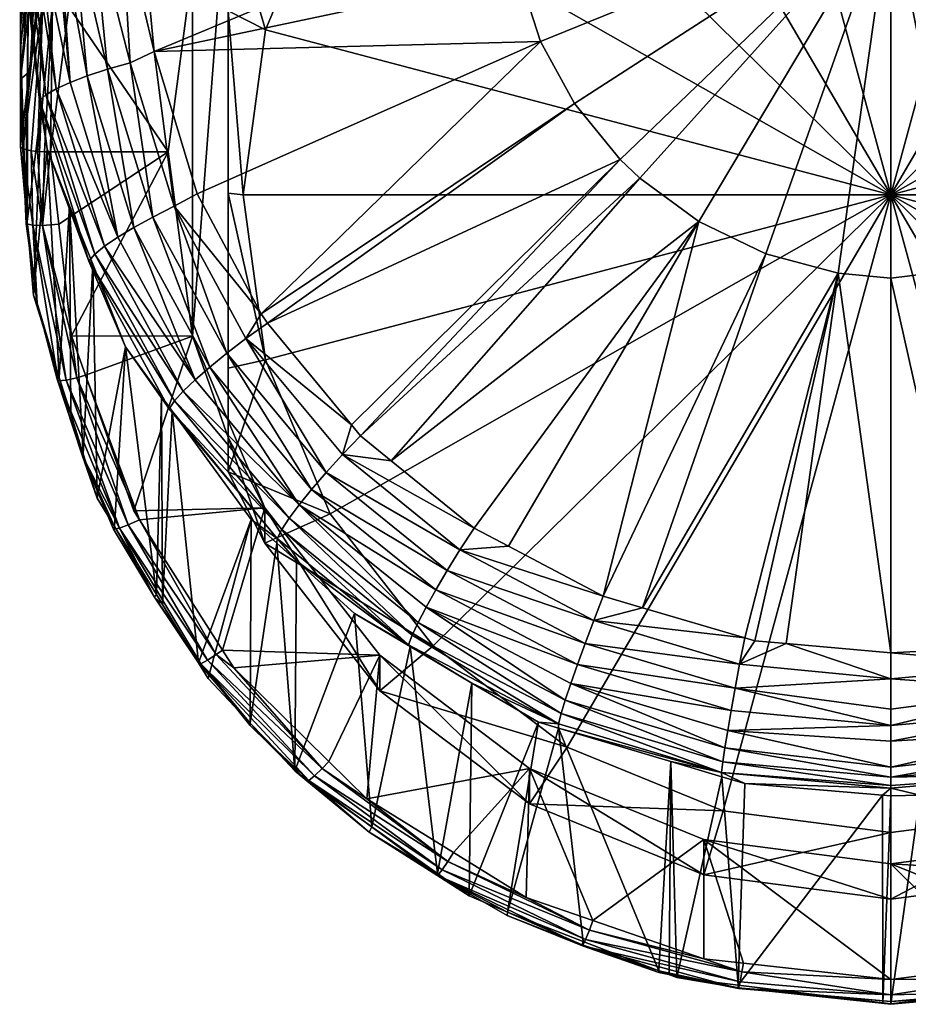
# Model space of a CAD drawing. Extents: x -0.025 to 0.025, y -0.222 to 0.027.
# Tile 1 of 144: x -0.014 to 0, y -0.222 to -0.206. Entities that reach past the tile are written whole.
import ezdxf

# ---------------------------------------------------------------- set-up
doc = ezdxf.new("R2010")
doc.units = 0
doc.layers.add('mesh', color=7, linetype='CONTINUOUS')

msp = doc.modelspace()

# ---------------------------------------------------------------- meshes
at = {"layer": 'mesh'}
mesh = msp.add_polyface(dxfattribs=at)
corners = [(-0.004649, -0.20416, 0.193037), (0, -0.18944, 0.190619), (0, -0.20413, 0.193209), (-0.006318, -0.204201, 0.192807), (-0.004649, -0.189471, 0.190447), (-0.002891, -0.194186, 0.167557), (-0.005629, -0.19492, 0.168051), (-0.005603, -0.195029, 0.167769), (-0.002913, -0.194097, 0.167719), (-0.002936, -0.193994, 0.167872), (-0.005657, -0.19479, 0.168319), (-0.005689, -0.194641, 0.168574), (-0.002961, -0.193879, 0.168012), (-0.005724, -0.194472, 0.168813), (-0.002987, -0.193752, 0.168141), (-0.005761, -0.194285, 0.169034), (0, -0.19651, 0.167319), (-0.002299, -0.194734, 0.167006), (-0.003106, -0.196913, 0.16739), (-0.001242, -0.194644, 0.16699), (-0.005639, -0.195738, 0.167183), (-0.006, -0.198093, 0.167598), (-0.003775, -0.195177, 0.167084), (-0.006, -0.19868, 0.164271), (-0.003106, -0.197499, 0.164063), (0, -0.197097, 0.163992), (0, -0.20904, 0.165365), (-0.002782, -0.198814, 0.163562), (-0.005375, -0.199871, 0.163748), (0, -0.198453, 0.163498), (-0.005193, -0.195037, 0.167507), (-0.003923, -0.194594, 0.167412), (-0.002867, -0.194288, 0.167406), (-0.000798, -0.194081, 0.167291), (-0.001281, -0.194136, 0.167305), (-0.002623, -0.194287, 0.167343), (-0.003241, -0.194356, 0.167361), (0, -0.193992, 0.167268), (-0.00383, -0.194995, 0.167059), (-0.001254, -0.194516, 0.166974), (0, -0.194539, 0.166971), (0, -0.194427, 0.166964), (0, -0.194317, 0.166982), (-0.001269, -0.194349, 0.167001), (-0.006269, -0.195936, 0.167226), (-0.003876, -0.194827, 0.167091), (0, -0.194085, 0.167129), (-0.001286, -0.194139, 0.16714), (0, -0.194213, 0.167024), (-0.002609, -0.194379, 0.16712), (-0.003914, -0.194678, 0.167182), (-0.005184, -0.195096, 0.167264)]
mesh.append_faces([[corners[k] for k in face] for face in [(0, 1, 2, 2), (3, 4, 0, 0), (5, 6, 7, 7), (8, 6, 5, 5), (9, 10, 8, 8), (9, 11, 10, 10), (12, 11, 9, 9), (12, 13, 11, 11), (14, 15, 13, 13), (10, 6, 8, 8), (16, 17, 18, 18), (16, 19, 17, 17), (18, 20, 21, 21), (18, 22, 20, 20), (17, 22, 18, 18), (23, 18, 21, 21), (24, 18, 23, 23), (24, 16, 18, 18), (25, 16, 24, 24), (26, 27, 28, 28), (26, 29, 27, 27), (28, 24, 23, 23), (27, 24, 28, 28), (27, 25, 24, 24), (29, 25, 27, 27), (7, 30, 31, 31), (32, 33, 5, 5), (32, 34, 33, 33), (32, 35, 34, 34), (32, 31, 36, 36), (32, 7, 31, 31), (5, 7, 32, 32), (33, 37, 5, 5), (20, 22, 38, 38), (17, 19, 39, 39), (40, 39, 19, 19), (39, 41, 42, 42), (38, 17, 39, 39), (22, 17, 38, 38), (43, 39, 42, 42), (38, 39, 43, 43), (44, 20, 38, 38), (38, 45, 44, 44), (43, 45, 38, 38), (33, 34, 37, 37), (34, 46, 37, 37), (47, 46, 34, 34), (43, 46, 47, 47), (43, 48, 46, 46), (42, 48, 43, 43), (49, 50, 45, 45), (49, 31, 50, 50), (35, 31, 49, 49), (35, 36, 31, 31), (32, 36, 35, 35), (43, 49, 45, 45), (47, 49, 43, 43), (47, 35, 49, 49), (34, 35, 47, 47), (50, 51, 45, 45), (50, 30, 51, 51), (31, 30, 50, 50)]])
mesh = msp.add_polyface(dxfattribs=at)
corners = [(0, -0.20413, 0.193209), (0.004645, -0.189482, 0.190385), (0.004648, -0.20416, 0.193037), (0.006318, -0.204201, 0.192807), (0.003106, -0.196913, 0.16739), (0.002299, -0.194734, 0.167006), (0, -0.19651, 0.167319), (0.002592, -0.194822, 0.167021), (0.006, -0.198093, 0.167598), (0.005195, -0.195604, 0.167159), (0.005724, -0.194472, 0.168813), (0.004445, -0.193811, 0.168672), (0.004376, -0.194129, 0.168352), (0.004262, -0.194583, 0.167548), (0.004314, -0.194389, 0.167974), (0.002913, -0.194097, 0.167719), (0.005603, -0.195029, 0.167769), (0.005657, -0.19479, 0.168319), (0.002961, -0.193879, 0.168012), (0.002618, -0.194708, 0.167008), (0, -0.197097, 0.163992), (0.003106, -0.197499, 0.164063), (0.006, -0.19868, 0.164271), (0, -0.20904, 0.165365), (0.005375, -0.199871, 0.163748), (0.002782, -0.198814, 0.163562), (0, -0.198453, 0.163498), (0, -0.194539, 0.166971), (-0.001242, -0.194644, 0.16699), (0, -0.194427, 0.166964), (-0.001254, -0.194516, 0.166974), (0.002855, -0.194328, 0.167352), (0.00165, -0.194085, 0.167293), (0.002686, -0.194294, 0.167344), (0.001445, -0.19407, 0.167298), (0.00538, -0.19507, 0.167516), (0.005569, -0.195142, 0.167531), (0.004107, -0.194581, 0.167414), (0.001468, -0.193919, 0.167565), (0.005242, -0.195477, 0.167144), (0.005639, -0.195738, 0.167183), (0.00265, -0.19454, 0.167037), (0, -0.194213, 0.167024), (0, -0.194317, 0.166982), (0, -0.194085, 0.167129), (0.005335, -0.195233, 0.167222), (0.00405, -0.194653, 0.167254), (0.005377, -0.195105, 0.167346), (0.001286, -0.194065, 0.167288), (0.002685, -0.19433, 0.167184), (0.001281, -0.194139, 0.16714), (0, -0.193992, 0.167268), (0.006577, -0.195712, 0.167381)]
mesh.append_faces([[corners[k] for k in face] for face in [(0, 1, 2, 2), (1, 3, 2, 2), (4, 5, 6, 6), (4, 7, 5, 5), (8, 7, 4, 4), (8, 9, 7, 7), (10, 11, 12, 12), (13, 14, 15, 15), (16, 14, 13, 13), (16, 17, 14, 14), (14, 18, 15, 15), (14, 12, 18, 18), (17, 12, 14, 14), (17, 10, 12, 12), (5, 7, 19, 19), (20, 4, 6, 6), (21, 4, 20, 20), (21, 8, 4, 4), (22, 8, 21, 21), (23, 24, 25, 25), (26, 21, 20, 20), (25, 21, 26, 26), (25, 22, 21, 21), (24, 22, 25, 25), (5, 27, 6, 6), (27, 28, 6, 6), (29, 30, 27, 27), (31, 32, 33, 33), (34, 32, 31, 31), (16, 35, 36, 36), (13, 35, 16, 16), (13, 37, 35, 35), (31, 37, 13, 13), (31, 38, 34, 34), (13, 15, 31, 31), (39, 9, 40, 40), (19, 41, 29, 29), (41, 42, 43, 43), (41, 44, 42, 42), (27, 19, 29, 29), (27, 5, 19, 19), (39, 7, 9, 9), (39, 19, 7, 7), (39, 41, 19, 19), (45, 41, 39, 39), (37, 31, 33, 33), (46, 45, 47, 47), (48, 32, 34, 34), (33, 32, 48, 48), (37, 47, 35, 35), (37, 46, 47, 47), (33, 46, 37, 37), (33, 49, 46, 46), (48, 49, 33, 33), (48, 50, 49, 49), (51, 44, 50, 50), (41, 43, 29, 29), (44, 49, 50, 50), (41, 49, 44, 44), (41, 46, 49, 49), (45, 46, 41, 41), (52, 47, 45, 45)]])
mesh = msp.add_polyface(dxfattribs=at)
corners = [(-0.01334, -0.207065, 0.191852), (-0.013625, -0.207174, 0.191558), (-0.013812, -0.204487, 0.191183), (-0.01445, -0.206504, 0.179738), (-0.014449, -0.205737, 0.176745), (-0.014448, -0.204007, 0.179481), (-0.014449, -0.206276, 0.175893), (-0.01445, -0.205658, 0.184539), (-0.014448, -0.203173, 0.1808), (-0.014447, -0.201426, 0.18248), (-0.014448, -0.20378, 0.17984), (-0.014447, -0.200048, 0.183805), (-0.01445, -0.205229, 0.186974), (-0.014447, -0.200441, 0.183427), (-0.014462, -0.200309, 0.187801), (-0.01445, -0.204782, 0.189509), (-0.014446, -0.198712, 0.184597), (-0.014323, -0.205785, 0.189685), (-0.014135, -0.203403, 0.174936), (-0.014113, -0.201769, 0.17747), (-0.01445, -0.207121, 0.173309), (-0.014163, -0.204692, 0.172152), (-0.014449, -0.206624, 0.174828), (-0.013405, -0.203224, 0.169006), (-0.013275, -0.202894, 0.168947), (-0.014008, -0.204744, 0.169276), (-0.014112, -0.205563, 0.169421), (-0.014135, -0.205749, 0.169454), (-0.013273, -0.201131, 0.173239), (-0.014399, -0.204706, 0.189942), (-0.014448, -0.200152, 0.188692), (-0.014273, -0.195373, 0.188716), (-0.014285, -0.204634, 0.19035), (-0.014382, -0.20468, 0.190091), (-0.014367, -0.195415, 0.188477), (-0.014127, -0.195307, 0.189089), (-0.014166, -0.204578, 0.19067), (-0.013871, -0.195245, 0.189442), (-0.013881, -0.204505, 0.191082), (-0.014135, -0.207475, 0.190431), (-0.013856, -0.207281, 0.191219), (-0.014028, -0.207382, 0.19084), (-0.013586, -0.204453, 0.191379), (-0.014293, -0.206995, 0.169675), (-0.013894, -0.204457, 0.169225), (-0.013522, -0.204947, 0.168807), (-0.013917, -0.205872, 0.169007), (-0.013646, -0.205922, 0.168978), (-0.013128, -0.203411, 0.168545), (-0.014079, -0.205825, 0.169108), (-0.013297, -0.203335, 0.168605), (-0.01395, -0.208324, 0.169402), (-0.014169, -0.208319, 0.169452), (-0.01416, -0.205765, 0.169351), (-0.013443, -0.203228, 0.168894), (-0.01389, -0.204488, 0.169036), (-0.013427, -0.203262, 0.168731), (-0.014408, -0.208274, 0.169707)]
mesh.append_faces([[corners[k] for k in face] for face in [(0, 1, 2, 2), (3, 4, 5, 5), (3, 6, 4, 4), (7, 8, 9, 9), (3, 8, 7, 7), (3, 10, 8, 8), (5, 10, 3, 3), (7, 11, 12, 12), (9, 13, 7, 7), (14, 15, 12, 12), (11, 16, 12, 12), (17, 12, 15, 15), (17, 7, 12, 12), (3, 7, 17, 17), (18, 4, 6, 6), (18, 5, 4, 4), (19, 5, 18, 18), (19, 10, 5, 5), (8, 10, 19, 19), (18, 20, 21, 21), (18, 22, 20, 20), (6, 22, 18, 18), (18, 23, 24, 24), (21, 25, 18, 18), (21, 26, 25, 25), (27, 26, 21, 21), (28, 18, 24, 24), (29, 15, 30, 30), (31, 32, 33, 33), (34, 33, 29, 29), (35, 36, 32, 32), (37, 38, 36, 36), (17, 29, 39, 39), (15, 29, 17, 17), (32, 36, 40, 40), (33, 32, 41, 41), (29, 33, 39, 39), (2, 42, 0, 0), (1, 38, 2, 2), (36, 38, 1, 1), (21, 43, 27, 27), (21, 20, 43, 43), (18, 44, 23, 23), (18, 25, 44, 44), (45, 46, 47, 47), (45, 48, 46, 46), (49, 46, 50, 50), (46, 51, 47, 47), (49, 52, 46, 46), (53, 26, 27, 27), (53, 25, 26, 26), (44, 25, 53, 53), (54, 23, 44, 44), (24, 23, 54, 54), (55, 56, 54, 54), (55, 49, 56, 56), (53, 49, 55, 55), (44, 55, 54, 54), (53, 55, 44, 44), (43, 53, 27, 27), (56, 49, 50, 50), (53, 57, 49, 49)]])
mesh = msp.add_polyface(dxfattribs=at)
corners = [(0.010682, -0.211463, 0.19307), (0.010253, -0.211157, 0.193144), (0.010587, -0.210666, 0.193061), (0.009391, -0.212422, 0.193361), (0.009063, -0.213393, 0.193399), (0.009182, -0.212607, 0.193392), (0.011115, -0.209892, 0.192928), (0.009775, -0.21423, 0.192782), (0.009571, -0.213974, 0.193047), (0.011281, -0.211937, 0.192697), (0.009332, -0.213694, 0.193255), (0.010999, -0.211707, 0.192915), (0.001214, -0.210272, 0.193953), (0, -0.20413, 0.193209), (0.002353, -0.209909, 0.193894), (0.003406, -0.209347, 0.193799), (0.004348, -0.208598, 0.19367), (0.00461, -0.208332, 0.193623), (0.00535, -0.207372, 0.193456), (0.0059, -0.206284, 0.193264), (0.006231, -0.205111, 0.193055), (0.011618, -0.208501, 0.192687), (0.01142, -0.209049, 0.192782), (0.006318, -0.204201, 0.192807), (0.01245, -0.20435, 0.191963), (0.012156, -0.207015, 0.19243), (0.012185, -0.206756, 0.192385), (0.012248, -0.206183, 0.192284), (0.004648, -0.20416, 0.193037), (0.010392, -0.203005, 0.165034), (0.011, -0.203622, 0.168471), (0.010392, -0.202419, 0.168361), (0.011, -0.204191, 0.165243), (0, -0.20904, 0.165365), (0.00931, -0.214333, 0.166298), (0.010384, -0.21178, 0.165848), (0.010384, -0.2063, 0.164882), (0.00931, -0.203746, 0.164432), (0.01075, -0.20904, 0.165365), (0.007601, -0.201554, 0.164045), (0.005375, -0.199871, 0.163748), (0.002782, -0.198814, 0.163562), (0, -0.198453, 0.163498), (0.011, -0.209014, 0.165507), (0.011, -0.211918, 0.166387), (0.011, -0.213637, 0.166909), (0.011, -0.205985, 0.165341), (0, -0.210426, 0.193973), (0, -0.216645, 0.194072), (-0.000875, -0.210338, 0.193964), (0.008626, -0.213099, 0.193476), (0.007108, -0.214443, 0.193704), (0.006846, -0.214579, 0.193726), (0.004681, -0.215701, 0.193915), (0.011591, -0.205269, 0.168863)]
mesh.append_faces([[corners[k] for k in face] for face in [(0, 1, 2, 2), (0, 3, 1, 1), (4, 3, 0, 0), (4, 5, 3, 3), (6, 0, 2, 2), (7, 8, 9, 9), (10, 0, 11, 11), (10, 4, 0, 0), (11, 9, 8, 8), (12, 13, 14, 14), (15, 13, 16, 16), (17, 13, 18, 18), (19, 13, 20, 20), (19, 21, 22, 22), (20, 23, 24, 24), (19, 25, 21, 21), (19, 26, 25, 25), (20, 26, 19, 19), (20, 27, 26, 26), (24, 27, 20, 20), (18, 2, 1, 1), (18, 6, 2, 2), (3, 18, 1, 1), (3, 17, 18, 18), (5, 17, 3, 3), (17, 16, 13, 13), (20, 28, 23, 23), (20, 13, 28, 28), (18, 22, 6, 6), (18, 19, 22, 22), (13, 19, 18, 18), (14, 13, 15, 15), (29, 30, 31, 31), (32, 30, 29, 29), (33, 34, 35, 35), (33, 36, 37, 37), (33, 38, 36, 36), (35, 38, 33, 33), (33, 39, 40, 40), (37, 39, 33, 33), (41, 42, 33, 33), (38, 43, 36, 36), (35, 44, 38, 38), (35, 45, 44, 44), (34, 45, 35, 35), (37, 29, 39, 39), (37, 32, 29, 29), (36, 32, 37, 37), (36, 46, 32, 32), (43, 46, 36, 36), (47, 48, 49, 49), (49, 13, 47, 47), (17, 50, 16, 16), (5, 50, 17, 17), (16, 51, 52, 52), (16, 50, 51, 51), (52, 53, 14, 14), (53, 12, 14, 14), (47, 13, 12, 12), (52, 15, 16, 16), (14, 15, 52, 52), (30, 54, 31, 31)]])
mesh = msp.add_polyface(dxfattribs=at)
corners = [(-0.009376, -0.213651, 0.193247), (-0.010707, -0.211426, 0.193063), (-0.009106, -0.213351, 0.193392), (-0.011026, -0.211669, 0.192908), (-0.009616, -0.21393, 0.193039), (-0.011308, -0.211898, 0.19269), (-0.009822, -0.214184, 0.192774), (-0.01155, -0.21211, 0.192417), (-0.011746, -0.212299, 0.192094), (-0.008956, -0.212858, 0.193435), (-0.008807, -0.21304, 0.193466), (-0.01035, -0.211168, 0.193147), (-0.011897, -0.20923, 0.192685), (-0.006178, -0.205376, 0.193102), (0, -0.20413, 0.193209), (-0.005814, -0.206492, 0.193301), (-0.004495, -0.208453, 0.193645), (-0.004168, -0.208764, 0.193698), (-0.003186, -0.209485, 0.193822), (-0.002074, -0.210019, 0.193912), (-0.000875, -0.210338, 0.193964), (-0.004126, -0.215894, 0.193948), (-0.008295, -0.213455, 0.193536), (-0.00525, -0.207526, 0.193483), (-0.004777, -0.215703, 0.193916), (-0.004649, -0.20416, 0.193037), (-0.006318, -0.204201, 0.192807), (-0.011, -0.203622, 0.168471), (-0.011, -0.204191, 0.165243), (-0.010392, -0.203005, 0.165034), (-0.010392, -0.202419, 0.168361), (0, -0.20904, 0.165365), (-0.010384, -0.21178, 0.165848), (-0.00931, -0.214333, 0.166298), (-0.01075, -0.20904, 0.165365), (-0.010384, -0.2063, 0.164882), (-0.007601, -0.216525, 0.166685), (-0.00931, -0.203746, 0.164432), (-0.007601, -0.201554, 0.164045), (-0.005375, -0.199871, 0.163748), (-0.011, -0.209014, 0.165507), (-0.011, -0.205985, 0.165341), (-0.008485, -0.200558, 0.164602), (-0.011, -0.211918, 0.166387), (-0.011, -0.213637, 0.166909), (-0.011, -0.213068, 0.170137), (-0.011518, -0.209021, 0.192778), (-0.010452, -0.211015, 0.193121), (-0.006916, -0.214573, 0.193725), (-0.01223, -0.206663, 0.192369), (-0.012453, -0.20435, 0.191962)]
mesh.append_faces([[corners[k] for k in face] for face in [(0, 1, 2, 2), (0, 3, 1, 1), (4, 3, 0, 0), (4, 5, 3, 3), (6, 7, 5, 5), (8, 7, 6, 6), (2, 9, 10, 10), (1, 9, 2, 2), (1, 11, 9, 9), (3, 12, 1, 1), (13, 14, 15, 15), (16, 14, 17, 17), (18, 17, 14, 14), (19, 14, 20, 20), (20, 21, 19, 19), (16, 9, 11, 11), (16, 10, 9, 9), (17, 10, 16, 16), (17, 22, 10, 10), (18, 22, 17, 17), (23, 16, 11, 11), (14, 16, 23, 23), (18, 19, 24, 24), (14, 19, 18, 18), (25, 13, 26, 26), (25, 14, 13, 13), (15, 14, 23, 23), (27, 28, 29, 29), (29, 30, 27, 27), (31, 32, 33, 33), (31, 34, 32, 32), (35, 34, 31, 31), (33, 36, 31, 31), (31, 37, 35, 35), (31, 38, 37, 37), (39, 38, 31, 31), (34, 40, 32, 32), (34, 41, 40, 40), (35, 41, 34, 34), (35, 28, 41, 41), (37, 28, 35, 35), (37, 29, 28, 28), (37, 42, 29, 29), (38, 42, 37, 37), (32, 43, 44, 44), (40, 43, 32, 32), (27, 41, 28, 28), (27, 40, 41, 41), (45, 40, 27, 27), (45, 43, 40, 40), (44, 43, 45, 45), (12, 46, 47, 47), (47, 11, 1, 1), (1, 12, 47, 47), (18, 48, 22, 22), (23, 11, 47, 47), (47, 46, 15, 15), (15, 49, 13, 13), (46, 49, 15, 15), (26, 49, 50, 50), (26, 13, 49, 49), (15, 23, 47, 47)]])
mesh = msp.add_polyface(dxfattribs=at)
corners = [(-0.011983, -0.212593, 0.191328), (-0.012108, -0.212385, 0.190846), (-0.012704, -0.211564, 0.190701), (-0.01193, -0.21263, 0.190889), (-0.01019, -0.214744, 0.191704), (-0.013315, -0.210139, 0.190898), (-0.013249, -0.21019, 0.19046), (-0.011892, -0.212461, 0.191729), (-0.010113, -0.214596, 0.1921), (-0.013214, -0.210025, 0.191303), (-0.011746, -0.212299, 0.192094), (-0.009988, -0.214408, 0.192459), (-0.013052, -0.209892, 0.191675), (-0.01155, -0.21211, 0.192417), (-0.014028, -0.207382, 0.19084), (-0.011026, -0.211669, 0.192908), (-0.012252, -0.209408, 0.192519), (-0.011897, -0.20923, 0.192685), (-0.011308, -0.211898, 0.19269), (-0.012566, -0.20958, 0.19229), (-0.012834, -0.209743, 0.192006), (-0.013856, -0.207281, 0.191219), (-0.012629, -0.206848, 0.192272), (-0.013006, -0.206955, 0.192093), (-0.01334, -0.207065, 0.191852), (-0.013625, -0.207174, 0.191558), (-0.013178, -0.214077, 0.170924), (-0.013408, -0.213339, 0.170794), (-0.012191, -0.215677, 0.171206), (-0.010392, -0.202419, 0.168361), (-0.012261, -0.201769, 0.168246), (-0.012941, -0.203483, 0.168549), (-0.013254, -0.204407, 0.191636), (-0.013586, -0.204453, 0.191379), (-0.012776, -0.204365, 0.191874), (-0.01223, -0.206663, 0.192369), (-0.012453, -0.20435, 0.191962), (-0.011518, -0.209021, 0.192778), (-0.01257, -0.214286, 0.170453), (-0.010392, -0.214236, 0.170445), (-0.011591, -0.211386, 0.169942), (-0.012, -0.208328, 0.169403), (-0.013646, -0.205922, 0.168978), (-0.01395, -0.208324, 0.169402), (-0.011591, -0.205269, 0.168863), (-0.013369, -0.212036, 0.170057), (-0.013601, -0.211381, 0.169941), (-0.013813, -0.209528, 0.169614), (-0.013522, -0.204947, 0.168807), (-0.01369, -0.212115, 0.170154), (-0.012659, -0.214519, 0.170532), (-0.013515, -0.212079, 0.170073), (-0.013128, -0.203411, 0.168545), (-0.011976, -0.2011, 0.168137), (-0.013297, -0.203335, 0.168605), (-0.013917, -0.205872, 0.169007), (-0.013275, -0.202894, 0.168947), (-0.013443, -0.203228, 0.168894), (-0.012916, -0.20199, 0.168787), (-0.013427, -0.203262, 0.168731), (-0.012937, -0.202018, 0.168598), (-0.011, -0.203622, 0.168471), (-0.011, -0.213068, 0.170137)]
mesh.append_faces([[corners[k] for k in face] for face in [(0, 1, 2, 2), (0, 3, 1, 1), (4, 3, 0, 0), (5, 2, 6, 6), (5, 0, 2, 2), (7, 0, 5, 5), (7, 8, 0, 0), (9, 7, 5, 5), (10, 7, 9, 9), (10, 11, 7, 7), (10, 12, 13, 13), (9, 12, 10, 10), (9, 14, 12, 12), (15, 16, 17, 17), (18, 16, 15, 15), (18, 19, 16, 16), (13, 19, 18, 18), (13, 20, 19, 19), (12, 20, 13, 13), (12, 21, 20, 20), (16, 22, 17, 17), (16, 23, 22, 22), (19, 23, 16, 16), (19, 24, 23, 23), (20, 24, 19, 19), (20, 25, 24, 24), (21, 25, 20, 20), (6, 26, 27, 27), (2, 26, 6, 6), (1, 28, 2, 2), (29, 30, 31, 31), (22, 23, 32, 32), (23, 33, 32, 32), (24, 33, 23, 23), (32, 34, 22, 22), (35, 34, 36, 36), (35, 22, 34, 34), (17, 35, 37, 37), (17, 22, 35, 35), (38, 39, 40, 40), (41, 42, 43, 43), (41, 44, 42, 42), (40, 45, 38, 38), (40, 46, 45, 45), (41, 46, 40, 40), (41, 47, 46, 46), (43, 47, 41, 41), (44, 48, 42, 42), (44, 31, 48, 48), (29, 31, 44, 44), (49, 50, 51, 51), (31, 52, 48, 48), (30, 52, 31, 31), (30, 53, 52, 52), (54, 55, 52, 52), (56, 57, 58, 58), (57, 59, 60, 60), (57, 60, 58, 58), (61, 29, 44, 44), (40, 44, 41, 41), (40, 61, 44, 44), (62, 61, 40, 40)]])
mesh = msp.add_polyface(dxfattribs=at)
corners = [(-0.013315, -0.210139, 0.190898), (-0.013249, -0.21019, 0.19046), (-0.013633, -0.209221, 0.190289), (-0.014008, -0.208275, 0.190123), (-0.014323, -0.205785, 0.189685), (-0.014135, -0.207475, 0.190431), (-0.0141, -0.20755, 0.189996), (-0.013214, -0.210025, 0.191303), (-0.014028, -0.207382, 0.19084), (-0.014382, -0.20468, 0.190091), (-0.013856, -0.207281, 0.191219), (-0.013052, -0.209892, 0.191675), (-0.01445, -0.207368, 0.174836), (-0.014449, -0.206276, 0.175893), (-0.01445, -0.206504, 0.179738), (-0.014449, -0.206624, 0.174828), (-0.01445, -0.207121, 0.173309), (-0.01436, -0.20925, 0.170073), (-0.014231, -0.210704, 0.17033), (-0.013804, -0.212071, 0.170571), (-0.013614, -0.21268, 0.170678), (-0.013408, -0.213339, 0.170794), (-0.01384, -0.212102, 0.170463), (-0.014285, -0.204634, 0.19035), (-0.014166, -0.204578, 0.19067), (-0.013625, -0.207174, 0.191558), (-0.01445, -0.208238, 0.169895), (-0.014339, -0.209489, 0.170115), (-0.014293, -0.206995, 0.169675), (-0.013601, -0.211381, 0.169941), (-0.013515, -0.212079, 0.170073), (-0.013369, -0.212036, 0.170057), (-0.014083, -0.209547, 0.169655), (-0.013813, -0.209528, 0.169614), (-0.01395, -0.208324, 0.169402), (-0.014051, -0.208326, 0.169413), (-0.014169, -0.208319, 0.169452), (-0.014272, -0.208307, 0.169518), (-0.014408, -0.208274, 0.169707), (-0.014246, -0.209542, 0.169764), (-0.01369, -0.212115, 0.170154), (-0.014355, -0.209523, 0.169926), (-0.014174, -0.210836, 0.170157), (-0.013825, -0.212128, 0.170297), (-0.013426, -0.213361, 0.170692), (-0.012806, -0.214572, 0.170651), (-0.013917, -0.205872, 0.169007), (-0.014079, -0.205825, 0.169108), (-0.01416, -0.205765, 0.169351)]
mesh.append_faces([[corners[k] for k in face] for face in [(0, 1, 2, 2), (3, 0, 2, 2), (4, 5, 6, 6), (5, 3, 6, 6), (5, 0, 3, 3), (7, 0, 5, 5), (5, 8, 7, 7), (5, 9, 8, 8), (8, 10, 11, 11), (12, 13, 14, 14), (12, 15, 13, 13), (16, 15, 12, 12), (14, 17, 12, 12), (4, 17, 14, 14), (3, 18, 6, 6), (3, 19, 18, 18), (2, 19, 3, 3), (2, 20, 19, 19), (2, 21, 20, 20), (1, 21, 2, 2), (22, 19, 20, 20), (8, 23, 10, 10), (10, 24, 25, 25), (12, 26, 16, 16), (17, 26, 12, 12), (4, 27, 17, 17), (6, 27, 4, 4), (6, 18, 27, 27), (16, 26, 28, 28), (29, 30, 31, 31), (29, 32, 30, 30), (33, 32, 29, 29), (33, 34, 32, 32), (32, 35, 36, 36), (34, 35, 32, 32), (32, 36, 37, 37), (37, 38, 39, 39), (26, 17, 27, 27), (39, 32, 37, 37), (39, 40, 32, 32), (40, 30, 32, 32), (41, 39, 38, 38), (42, 39, 41, 41), (42, 43, 39, 39), (44, 20, 21, 21), (22, 20, 44, 44), (42, 19, 22, 22), (42, 18, 19, 19), (27, 18, 42, 42), (43, 22, 44, 44), (42, 22, 43, 43), (41, 27, 42, 42), (38, 27, 41, 41), (38, 26, 27, 27), (43, 40, 39, 39), (43, 45, 40, 40), (46, 36, 35, 35), (35, 34, 46, 46), (37, 36, 47, 47), (48, 26, 38, 38), (28, 26, 48, 48), (47, 38, 37, 37)]])
mesh = msp.add_polyface(dxfattribs=at)
corners = [(-0.005074, -0.216487, 0.193728), (-0.004929, -0.216108, 0.193857), (-0.002512, -0.216831, 0.193979), (-0.007367, -0.215278, 0.193524), (-0.007155, -0.214933, 0.193659), (-0.004777, -0.215703, 0.193916), (-0.006345, -0.214874, 0.193776), (-0.002256, -0.216441, 0.194039), (-0.00174, -0.216487, 0.194047), (-0.002426, -0.216391, 0.194031), (-0.004126, -0.215894, 0.193948), (-0.002811, -0.218629, 0.192382), (-0.003655, -0.218447, 0.19191), (-0.005519, -0.217894, 0.191813), (-0.002806, -0.218699, 0.191954), (-0.002425, -0.218813, 0.191973), (-0.00279, -0.218453, 0.192768), (0, -0.218847, 0.192567), (-0.002709, -0.217931, 0.193415), (0, -0.218542, 0.193088), (-0.002755, -0.218218, 0.193115), (-0.005515, -0.217822, 0.192241), (-0.005852, -0.217795, 0.191796), (-0.006954, -0.217144, 0.191681), (-0.007945, -0.216349, 0.192404), (-0.005473, -0.217651, 0.19263), (-0.007847, -0.216139, 0.192758), (-0.005405, -0.217426, 0.192979), (-0.007716, -0.215887, 0.193067), (-0.005315, -0.217152, 0.193283), (-0.005204, -0.216837, 0.193534), (-0.002653, -0.2176, 0.193663), (-0.002587, -0.217231, 0.193853), (-0.007555, -0.215598, 0.193324), (-0.002074, -0.210019, 0.193912), (-0.000875, -0.210338, 0.193964), (0, -0.216645, 0.194072), (-0.003186, -0.209485, 0.193822), (-0.006, -0.219149, 0.16788), (-0.008485, -0.216684, 0.170876), (-0.006, -0.218562, 0.171207), (0, -0.20904, 0.165365), (-0.005375, -0.218208, 0.166982), (-0.002782, -0.219266, 0.167168), (-0.007601, -0.216525, 0.166685), (0, -0.219626, 0.167232), (-0.008485, -0.217271, 0.167549), (0, -0.217073, 0.194008), (0, -0.217578, 0.193854), (0, -0.217848, 0.19369), (0, -0.218109, 0.19353), (0, -0.21889, 0.192425), (0, -0.218708, 0.192805), (-0.006916, -0.214573, 0.193725), (-0.006998, -0.220676, 0.172088), (-0.006366, -0.220949, 0.172136)]
mesh.append_faces([[corners[k] for k in face] for face in [(0, 1, 2, 2), (3, 1, 0, 0), (4, 1, 3, 3), (4, 5, 1, 1), (6, 5, 4, 4), (2, 7, 8, 8), (2, 9, 7, 7), (1, 9, 2, 2), (1, 10, 9, 9), (5, 10, 1, 1), (11, 12, 13, 13), (11, 14, 12, 12), (15, 14, 11, 11), (16, 17, 11, 11), (18, 19, 20, 20), (21, 22, 23, 23), (24, 25, 21, 21), (26, 27, 25, 25), (28, 29, 27, 27), (30, 29, 28, 28), (30, 31, 29, 29), (32, 31, 30, 30), (21, 13, 22, 22), (21, 11, 13, 13), (25, 11, 21, 21), (25, 16, 11, 11), (27, 16, 25, 25), (27, 20, 16, 16), (29, 20, 27, 27), (29, 18, 20, 20), (31, 18, 29, 29), (0, 30, 33, 33), (0, 32, 30, 30), (2, 32, 0, 0), (34, 10, 5, 5), (35, 8, 7, 7), (35, 36, 8, 8), (35, 9, 10, 10), (7, 9, 35, 35), (37, 5, 6, 6), (38, 39, 40, 40), (41, 42, 43, 43), (41, 44, 42, 42), (43, 45, 41, 41), (42, 46, 38, 38), (47, 48, 32, 32), (49, 50, 18, 18), (8, 47, 2, 2), (36, 47, 8, 8), (51, 15, 11, 11), (11, 17, 51, 51), (16, 52, 17, 17), (20, 52, 16, 16), (20, 19, 52, 52), (18, 50, 19, 19), (31, 49, 18, 18), (32, 49, 31, 31), (48, 49, 32, 32), (2, 47, 32, 32), (37, 6, 53, 53), (22, 54, 23, 23), (13, 55, 22, 22)]])
mesh = msp.add_polyface(dxfattribs=at)
corners = [(0.005641, -0.221236, 0.172187), (0.005764, -0.217833, 0.191802), (0.006733, -0.217303, 0.191709), (0.002408, -0.216851, 0.193982), (0, -0.216645, 0.194072), (0.001377, -0.216569, 0.19406), (0.005421, -0.21786, 0.192248), (0.005426, -0.217941, 0.191821), (0.00341, -0.218585, 0.191934), (0.002695, -0.218652, 0.192386), (0.002698, -0.218732, 0.19196), (0.000485, -0.219007, 0.192007), (0.003109, -0.218681, 0.191951), (0.005379, -0.217689, 0.192637), (0.007875, -0.216395, 0.192413), (0.007778, -0.216185, 0.192766), (0.002641, -0.21824, 0.193119), (0.005313, -0.217463, 0.192986), (0.002674, -0.218475, 0.192772), (0.005224, -0.217189, 0.193289), (0.007648, -0.215932, 0.193074), (0.005115, -0.216873, 0.193541), (0.004987, -0.216522, 0.193734), (0.007488, -0.215641, 0.193332), (0.004844, -0.216141, 0.193863), (0.007302, -0.21532, 0.193531), (0.004374, -0.21586, 0.193942), (0.002479, -0.217251, 0.193857), (0.002542, -0.217621, 0.193667), (0.002597, -0.217953, 0.193419), (0, -0.218542, 0.193088), (0.006, -0.219149, 0.16788), (0.003106, -0.219743, 0.171416), (0.006, -0.218562, 0.171207), (0, -0.20904, 0.165365), (0.002782, -0.219266, 0.167168), (0.005375, -0.218208, 0.166982), (0, -0.219626, 0.167232), (0.007601, -0.216525, 0.166685), (0.00931, -0.214333, 0.166298), (0.003106, -0.220329, 0.168089), (0, -0.219015, 0.192008), (-0.000137, -0.219003, 0.192006), (0, -0.21889, 0.192425), (0, -0.218847, 0.192567), (0, -0.218708, 0.192805), (0, -0.218109, 0.19353), (0, -0.217848, 0.19369), (0, -0.217578, 0.193854), (0, -0.217073, 0.194008), (0.0024, -0.216327, 0.19402), (0.006846, -0.214579, 0.193726), (0.004681, -0.215701, 0.193915), (0.007091, -0.214974, 0.193667), (0.001214, -0.210272, 0.193953), (0, -0.210426, 0.193973)]
mesh.append_faces([[corners[k] for k in face] for face in [(0, 1, 2, 2), (3, 4, 5, 5), (6, 7, 8, 8), (6, 1, 7, 7), (6, 2, 1, 1), (9, 10, 11, 11), (12, 10, 9, 9), (9, 8, 12, 12), (9, 6, 8, 8), (13, 6, 9, 9), (13, 14, 6, 6), (15, 14, 13, 13), (16, 17, 18, 18), (19, 17, 16, 16), (19, 20, 17, 17), (21, 20, 19, 19), (22, 23, 21, 21), (24, 25, 22, 22), (24, 3, 26, 26), (22, 3, 24, 24), (22, 27, 3, 3), (21, 27, 22, 22), (21, 28, 27, 27), (19, 28, 21, 21), (19, 29, 28, 28), (16, 29, 19, 19), (16, 30, 29, 29), (13, 17, 15, 15), (13, 18, 17, 17), (9, 18, 13, 13), (31, 32, 33, 33), (34, 35, 36, 36), (34, 37, 35, 35), (34, 38, 39, 39), (36, 38, 34, 34), (35, 40, 36, 36), (41, 42, 43, 43), (11, 41, 43, 43), (9, 44, 45, 45), (9, 43, 44, 44), (30, 46, 29, 29), (46, 28, 29, 29), (47, 28, 46, 46), (47, 27, 28, 28), (48, 27, 47, 47), (49, 27, 48, 48), (49, 3, 27, 27), (3, 49, 4, 4), (3, 50, 26, 26), (5, 50, 3, 3), (51, 24, 52, 52), (9, 11, 43, 43), (16, 18, 45, 45), (51, 53, 24, 24), (24, 26, 52, 52), (45, 30, 16, 16), (9, 45, 18, 18), (26, 54, 52, 52), (54, 50, 5, 5), (26, 50, 54, 54), (55, 5, 4, 4), (55, 54, 5, 5)]])
mesh = msp.add_polyface(dxfattribs=at)
corners = [(-0.010113, -0.214596, 0.1921), (-0.01019, -0.214744, 0.191704), (-0.011983, -0.212593, 0.191328), (-0.010622, -0.21443, 0.191205), (-0.01193, -0.21263, 0.190889), (-0.010194, -0.21482, 0.191274), (-0.009988, -0.214408, 0.192459), (-0.011892, -0.212461, 0.191729), (-0.009822, -0.214184, 0.192774), (-0.011746, -0.212299, 0.192094), (-0.011308, -0.211898, 0.19269), (-0.009616, -0.21393, 0.193039), (-0.009106, -0.213351, 0.193392), (-0.008807, -0.21304, 0.193466), (-0.008295, -0.213455, 0.193536), (-0.007367, -0.215278, 0.193524), (-0.005074, -0.216487, 0.193728), (-0.007555, -0.215598, 0.193324), (-0.009866, -0.215118, 0.191326), (-0.008006, -0.21651, 0.192013), (-0.008906, -0.21599, 0.191479), (-0.009376, -0.213651, 0.193247), (-0.007155, -0.214933, 0.193659), (-0.007945, -0.216349, 0.192404), (-0.007847, -0.216139, 0.192758), (-0.007716, -0.215887, 0.193067), (-0.012108, -0.212385, 0.190846), (-0.01209, -0.215841, 0.171235), (-0.012191, -0.215677, 0.171206), (-0.010392, -0.214823, 0.167118), (-0.010392, -0.214236, 0.170445), (-0.008485, -0.217271, 0.167549), (-0.011, -0.213068, 0.170137), (-0.011, -0.213637, 0.166909), (-0.00931, -0.214333, 0.166298), (-0.007601, -0.216525, 0.166685), (-0.010384, -0.21178, 0.165848), (-0.006345, -0.214874, 0.193776), (-0.006916, -0.214573, 0.193725), (-0.012704, -0.211564, 0.190701), (-0.012889, -0.214546, 0.171007), (-0.013178, -0.214077, 0.170924), (-0.011494, -0.216808, 0.171406), (-0.010635, -0.217812, 0.171583), (-0.009892, -0.218604, 0.171722), (-0.012475, -0.214434, 0.170479), (-0.011096, -0.216597, 0.170861), (-0.01257, -0.214286, 0.170453), (-0.011199, -0.216669, 0.170882), (-0.013369, -0.212036, 0.170057), (-0.013515, -0.212079, 0.170073), (-0.012659, -0.214519, 0.170532), (-0.012806, -0.214572, 0.170651), (-0.01369, -0.212115, 0.170154), (-0.011345, -0.216764, 0.170974), (-0.013426, -0.213361, 0.170692), (-0.013408, -0.213339, 0.170794), (-0.013825, -0.212128, 0.170297), (-0.012225, -0.215717, 0.1711), (-0.011456, -0.216823, 0.171125), (-0.012904, -0.214592, 0.17082), (-0.011591, -0.211386, 0.169942)]
mesh.append_faces([[corners[k] for k in face] for face in [(0, 1, 2, 2), (1, 3, 4, 4), (5, 3, 1, 1), (6, 0, 7, 7), (8, 6, 9, 9), (8, 10, 11, 11), (12, 13, 14, 14), (15, 16, 17, 17), (18, 19, 20, 20), (11, 17, 8, 8), (11, 15, 17, 17), (21, 15, 11, 11), (21, 22, 15, 15), (12, 22, 21, 21), (1, 18, 5, 5), (1, 19, 18, 18), (0, 19, 1, 1), (0, 23, 19, 19), (6, 23, 0, 0), (6, 24, 23, 23), (8, 24, 6, 6), (8, 25, 24, 24), (17, 25, 8, 8), (26, 27, 28, 28), (4, 27, 26, 26), (29, 30, 31, 31), (29, 32, 30, 30), (33, 32, 29, 29), (34, 29, 35, 35), (34, 33, 29, 29), (36, 33, 34, 34), (37, 22, 38, 38), (12, 38, 22, 22), (14, 38, 12, 12), (39, 40, 41, 41), (39, 28, 40, 40), (4, 42, 27, 27), (3, 42, 4, 4), (5, 43, 3, 3), (18, 44, 5, 5), (30, 45, 46, 46), (47, 45, 30, 30), (48, 46, 45, 45), (49, 45, 47, 47), (49, 50, 45, 45), (51, 45, 50, 50), (51, 48, 45, 45), (52, 51, 53, 53), (52, 54, 51, 51), (54, 48, 51, 51), (41, 40, 55, 55), (55, 56, 41, 41), (57, 55, 52, 52), (40, 28, 58, 58), (52, 58, 59, 59), (52, 60, 58, 58), (55, 60, 52, 52), (28, 27, 58, 58), (60, 40, 58, 58), (55, 40, 60, 60), (59, 54, 52, 52), (32, 61, 30, 30)]])
mesh = msp.add_polyface(dxfattribs=at)
corners = [(-0.008006, -0.21651, 0.192013), (-0.00798, -0.216537, 0.191575), (-0.008906, -0.21599, 0.191479), (-0.006954, -0.217144, 0.191681), (-0.005515, -0.217822, 0.192241), (-0.007945, -0.216349, 0.192404), (-0.007847, -0.216139, 0.192758), (-0.005473, -0.217651, 0.19263), (-0.007716, -0.215887, 0.193067), (-0.005405, -0.217426, 0.192979), (-0.007555, -0.215598, 0.193324), (-0.005204, -0.216837, 0.193534), (-0.008618, -0.219531, 0.171886), (-0.007526, -0.220303, 0.172022), (-0.008699, -0.219067, 0.171296), (-0.008485, -0.216684, 0.170876), (-0.00933, -0.218446, 0.171187), (-0.006, -0.218562, 0.171207), (-0.007261, -0.219957, 0.171453), (-0.010908, -0.216891, 0.170913), (-0.011096, -0.216597, 0.170861), (-0.010392, -0.214236, 0.170445), (-0.008485, -0.217271, 0.167549), (-0.006, -0.219149, 0.16788), (-0.007601, -0.216525, 0.166685), (-0.005375, -0.218208, 0.166982), (-0.010392, -0.214823, 0.167118), (-0.010622, -0.21443, 0.191205), (-0.011333, -0.217069, 0.171452), (-0.011494, -0.216808, 0.171406), (-0.010635, -0.217812, 0.171583), (-0.010194, -0.21482, 0.191274), (-0.009892, -0.218604, 0.171722), (-0.009866, -0.215118, 0.191326), (-0.006998, -0.220676, 0.172088), (-0.007356, -0.220107, 0.171489), (-0.009443, -0.218562, 0.171216), (-0.006054, -0.220705, 0.171585), (-0.011199, -0.216669, 0.170882), (-0.011345, -0.216764, 0.170974), (-0.009566, -0.218682, 0.171312), (-0.007451, -0.220247, 0.171588), (-0.005005, -0.221247, 0.17169), (-0.009731, -0.218741, 0.171625), (-0.012225, -0.215717, 0.1711), (-0.01209, -0.215841, 0.171235), (-0.011456, -0.216823, 0.171125), (-0.010638, -0.217849, 0.171394), (-0.00966, -0.21876, 0.171466), (-0.008658, -0.219621, 0.171706), (-0.007525, -0.22034, 0.171745), (-0.007537, -0.220334, 0.171921), (-0.006366, -0.220949, 0.172136), (-0.00507, -0.221401, 0.171792)]
mesh.append_faces([[corners[k] for k in face] for face in [(0, 1, 2, 2), (0, 3, 1, 1), (0, 4, 3, 3), (5, 4, 0, 0), (6, 7, 5, 5), (8, 9, 6, 6), (10, 11, 8, 8), (1, 12, 2, 2), (1, 13, 12, 12), (3, 13, 1, 1), (14, 15, 16, 16), (14, 17, 15, 15), (18, 17, 14, 14), (15, 19, 16, 16), (15, 20, 19, 19), (21, 20, 15, 15), (22, 15, 23, 23), (22, 21, 15, 15), (24, 22, 25, 25), (24, 26, 22, 22), (27, 28, 29, 29), (27, 30, 28, 28), (31, 32, 30, 30), (2, 32, 33, 33), (2, 12, 32, 32), (3, 34, 13, 13), (35, 14, 36, 36), (35, 18, 14, 14), (37, 18, 35, 35), (38, 19, 20, 20), (36, 19, 38, 38), (36, 16, 19, 19), (14, 16, 36, 36), (39, 36, 38, 38), (40, 36, 39, 39), (40, 35, 36, 36), (41, 35, 40, 40), (41, 42, 35, 35), (30, 32, 43, 43), (29, 28, 30, 30), (44, 45, 29, 29), (46, 47, 48, 48), (48, 49, 50, 50), (48, 43, 49, 49), (47, 43, 48, 48), (12, 43, 32, 32), (12, 49, 43, 43), (13, 49, 12, 12), (13, 51, 49, 49), (34, 51, 13, 13), (34, 52, 51, 51), (50, 51, 52, 52), (49, 51, 50, 50), (47, 30, 43, 43), (46, 30, 47, 47), (46, 29, 30, 30), (44, 29, 46, 46), (46, 40, 39, 39), (48, 40, 46, 46), (48, 41, 40, 40), (50, 41, 48, 48), (50, 53, 41, 41)]])
mesh = msp.add_polyface(dxfattribs=at)
corners = [(0.001778, -0.222261, 0.172367), (0.000485, -0.219007, 0.192007), (0.002698, -0.218732, 0.19196), (-0.000135, -0.222455, 0.172401), (-0.000137, -0.219003, 0.192006), (0, -0.219015, 0.192008), (0.004384, -0.221706, 0.172269), (0.005426, -0.217941, 0.191821), (0.005641, -0.221236, 0.172187), (0.00341, -0.218585, 0.191934), (0.003418, -0.222067, 0.172333), (0.006733, -0.217303, 0.191709), (0.006764, -0.220816, 0.172112), (0.005764, -0.217833, 0.191802), (0.003106, -0.219743, 0.171416), (0.00361, -0.221598, 0.171743), (0.004235, -0.221343, 0.171698), (0, -0.220145, 0.171487), (0.001713, -0.221844, 0.171786), (0.006631, -0.220365, 0.171525), (0.006, -0.218562, 0.171207), (0.006975, -0.220225, 0.171501), (0.004394, -0.221749, 0.172167), (0.003106, -0.220329, 0.168089), (0.006, -0.219149, 0.16788), (0, -0.220732, 0.16816), (0.005375, -0.218208, 0.166982), (0.002782, -0.219266, 0.167168), (0, -0.219626, 0.167232), (0.003112, -0.222104, 0.17234), (0.003109, -0.218681, 0.191951), (0, -0.222471, 0.172404), (0, -0.222066, 0.171825), (0.004291, -0.221493, 0.171733), (0.006692, -0.220484, 0.171555), (0.00174, -0.222048, 0.171831), (0, -0.22232, 0.171957), (0.004347, -0.221651, 0.171836), (0.006779, -0.220629, 0.171655), (0.001772, -0.222277, 0.172009), (0.001782, -0.222313, 0.172265), (0, -0.222477, 0.172275), (0, -0.222433, 0.172116), (0.00439, -0.221758, 0.171995), (0.003108, -0.222132, 0.172149), (0.005661, -0.221326, 0.172007), (0.006846, -0.220726, 0.171813), (0.006831, -0.220767, 0.171982)]
mesh.append_faces([[corners[k] for k in face] for face in [(0, 1, 2, 2), (3, 4, 5, 5), (6, 7, 8, 8), (6, 9, 7, 7), (10, 9, 6, 6), (8, 11, 12, 12), (7, 13, 8, 8), (14, 15, 16, 16), (17, 15, 14, 14), (17, 18, 15, 15), (19, 14, 16, 16), (19, 20, 14, 14), (21, 20, 19, 19), (8, 22, 6, 6), (22, 10, 6, 6), (23, 14, 24, 24), (23, 17, 14, 14), (25, 17, 23, 23), (26, 23, 24, 24), (27, 25, 23, 23), (28, 25, 27, 27), (29, 30, 9, 9), (29, 2, 30, 30), (0, 2, 29, 29), (31, 1, 0, 0), (31, 5, 1, 1), (3, 5, 31, 31), (10, 29, 9, 9), (32, 18, 17, 17), (19, 33, 34, 34), (16, 33, 19, 19), (15, 33, 16, 16), (15, 35, 33, 33), (18, 35, 15, 15), (18, 32, 35, 35), (32, 36, 35, 35), (34, 37, 38, 38), (33, 37, 34, 34), (33, 39, 37, 37), (35, 39, 33, 33), (35, 36, 39, 39), (40, 31, 0, 0), (41, 31, 40, 40), (40, 42, 41, 41), (29, 40, 0, 0), (43, 39, 44, 44), (43, 45, 46, 46), (8, 45, 22, 22), (12, 45, 8, 8), (12, 47, 45, 45), (45, 47, 46, 46), (43, 22, 45, 45), (44, 22, 43, 43), (22, 29, 10, 10), (44, 29, 22, 22), (44, 40, 29, 29), (39, 40, 44, 44), (39, 42, 40, 40), (38, 43, 46, 46), (37, 43, 38, 38), (37, 39, 43, 43), (36, 42, 39, 39)]])
mesh = msp.add_polyface(dxfattribs=at)
corners = [(-0.003556, -0.222032, 0.172327), (-0.002806, -0.218699, 0.191954), (-0.002533, -0.222159, 0.172349), (-0.003655, -0.218447, 0.19191), (-0.003679, -0.221985, 0.172319), (-0.000137, -0.219003, 0.192006), (-0.000135, -0.222455, 0.172401), (-0.002425, -0.218813, 0.191973), (-0.003106, -0.219743, 0.171416), (-0.003105, -0.221721, 0.171764), (-0.002449, -0.221794, 0.171777), (-0.004945, -0.221087, 0.171653), (-0.006, -0.218562, 0.171207), (-0.006054, -0.220705, 0.171585), (-0.007261, -0.219957, 0.171453), (0, -0.220732, 0.16816), (0, -0.220145, 0.171487), (-0.003106, -0.220329, 0.168089), (-0.006, -0.219149, 0.16788), (0, -0.219626, 0.167232), (-0.002782, -0.219266, 0.167168), (-0.005375, -0.218208, 0.166982), (0, -0.21889, 0.192425), (-0.005519, -0.217894, 0.191813), (-0.003851, -0.221919, 0.172307), (-0.005852, -0.217795, 0.191796), (-0.006366, -0.220949, 0.172136), (-0.006998, -0.220676, 0.172088), (-0.00511, -0.221433, 0.172221), (0, -0.222066, 0.171825), (-0.002472, -0.221939, 0.171812), (-0.005005, -0.221247, 0.17169), (-0.007356, -0.220107, 0.171489), (0, -0.22232, 0.171957), (-0.00507, -0.221401, 0.171792), (-0.007451, -0.220247, 0.171588), (-0.002504, -0.222102, 0.171915), (-0.007525, -0.22034, 0.171745), (-0.006371, -0.221004, 0.17195), (-0.00512, -0.221506, 0.17195), (-0.002534, -0.222203, 0.172247), (-0.005125, -0.221491, 0.172117), (-0.002529, -0.222214, 0.172075), (0, -0.222433, 0.172116), (-0.003854, -0.221949, 0.172117), (0, -0.222471, 0.172404), (0, -0.222477, 0.172275)]
mesh.append_faces([[corners[k] for k in face] for face in [(0, 1, 2, 2), (0, 3, 1, 1), (4, 3, 0, 0), (2, 5, 6, 6), (2, 7, 5, 5), (1, 7, 2, 2), (8, 9, 10, 10), (8, 11, 9, 9), (12, 11, 8, 8), (12, 13, 11, 11), (14, 13, 12, 12), (15, 8, 16, 16), (17, 8, 15, 15), (17, 12, 8, 8), (18, 12, 17, 17), (19, 17, 15, 15), (20, 17, 19, 19), (20, 18, 17, 17), (21, 18, 20, 20), (22, 5, 7, 7), (23, 3, 24, 24), (25, 26, 27, 27), (23, 28, 26, 26), (24, 28, 23, 23), (4, 24, 3, 3), (8, 29, 16, 16), (8, 10, 29, 29), (30, 9, 31, 31), (30, 10, 9, 9), (29, 10, 30, 30), (31, 13, 32, 32), (31, 11, 13, 13), (9, 11, 31, 31), (30, 33, 29, 29), (34, 31, 35, 35), (34, 30, 31, 31), (36, 30, 34, 34), (36, 33, 30, 30), (37, 38, 39, 39), (40, 2, 6, 6), (40, 0, 2, 2), (24, 0, 40, 40), (24, 4, 0, 0), (41, 28, 24, 24), (26, 28, 41, 41), (42, 40, 43, 43), (42, 44, 40, 40), (39, 44, 42, 42), (45, 40, 6, 6), (46, 40, 45, 45), (46, 43, 40, 40), (44, 24, 40, 40), (39, 24, 44, 44), (39, 41, 24, 24), (38, 41, 39, 39), (38, 26, 41, 41), (37, 26, 38, 38), (39, 34, 37, 37), (39, 36, 34, 34), (42, 36, 39, 39), (42, 33, 36, 36), (43, 33, 42, 42)]])

doc.saveas('drawing.dxf')
